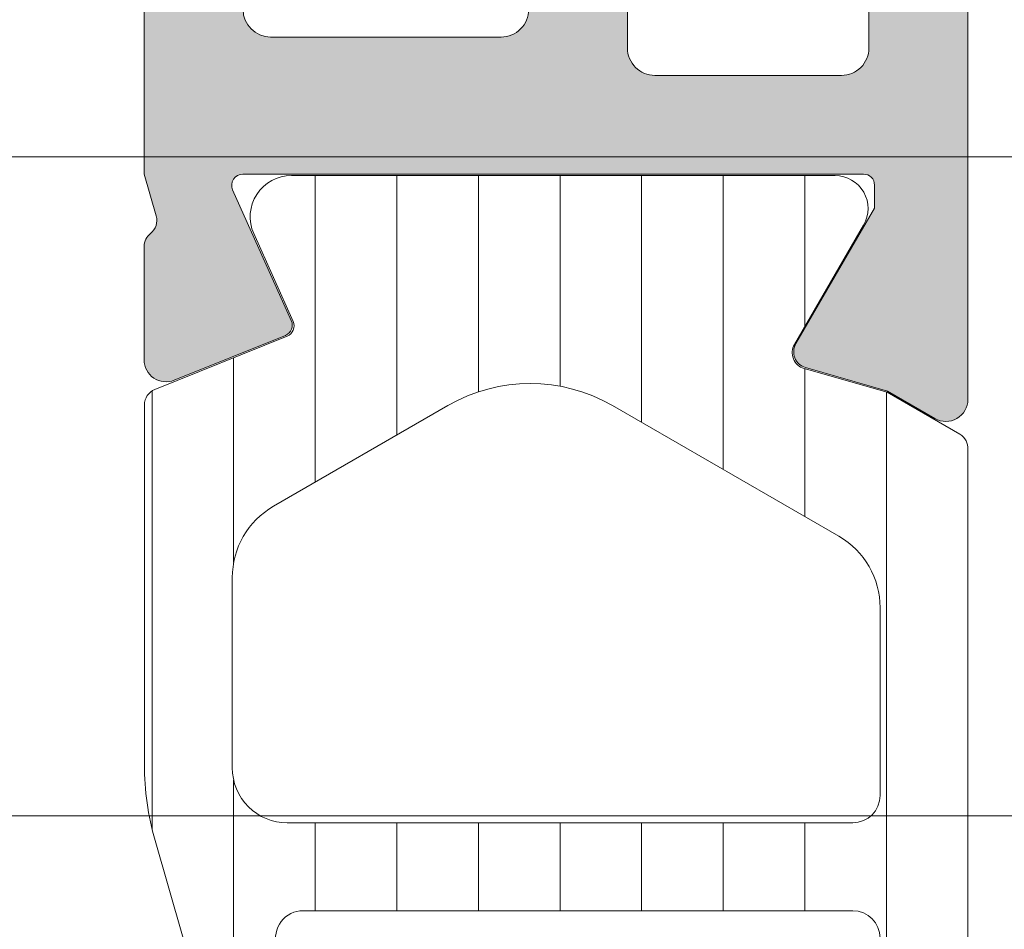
# Model space of a CAD drawing. Header units: millimetres. Extents: x 213386 to 506888, y 183055 to 450952.
# Tile 175 of 256: x 387022 to 387040, y 284343 to 284360. Entities that reach past the tile are written whole.
import ezdxf

# ---------------------------------------------------------------- set-up
doc = ezdxf.new("R2010")
doc.units = ezdxf.units.MM
doc.layers.add('FASÁDA DETAILNÍ', color=255, linetype='Continuous', lineweight=0)

msp = doc.modelspace()

# ---------------------------------------------------------------- hatches: boundary and pattern name
at = {"layer": 'FASÁDA DETAILNÍ'}
h = msp.add_hatch(color=256, dxfattribs=at)
edge = h.paths.add_edge_path(flags=16)
edge.add_ellipse((387033.9328821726, 284386.6363322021), major_axis=(-0.4999740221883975, 0), ratio=1, start_angle=-90.0029770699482, end_angle=0.0029770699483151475, ccw=False)
edge.add_line((387033.9329081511, 284387.1363062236), (387051.9329081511, 284387.1363062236))
edge.add_ellipse((387051.9329341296, 284386.6363322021), major_axis=(-0.4999740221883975, 0), ratio=1, start_angle=179.9970229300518, end_angle=270.00297706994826, ccw=False)
edge.add_line((387052.4329081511, 284386.6363062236), (387052.4329081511, 284374.1363062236))
edge.add_ellipse((387051.9328863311, 284374.1363280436), major_axis=(-0.5000218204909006, 0), ratio=1, start_angle=90.00250028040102, end_angle=179.9974997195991, ccw=False)
edge.add_line((387051.9329081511, 284373.6363062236), (387039.3298571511, 284373.6363062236))
edge.add_ellipse((387039.3298560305, 284372.1363073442), major_axis=(-1.499998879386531, 0), ratio=1, start_angle=-90.00004280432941, end_angle=4.280432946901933e-05)
edge.add_line((387037.8298571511, 284372.1363062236), (387037.8298571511, 284359.1363182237))
edge.add_ellipse((387037.3298575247, 284359.1363178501), major_axis=(-0.4999996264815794, 0), ratio=1, start_angle=89.99995719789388, end_angle=180.0000428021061, ccw=False)
edge.add_line((387037.3298571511, 284358.6363182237), (387033.9329081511, 284358.6363182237))
edge.add_ellipse((387033.9329077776, 284359.1363178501), major_axis=(-0.4999996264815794, 0), ratio=1, start_angle=-4.280210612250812e-05, end_angle=90.00004280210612, ccw=False)
edge.add_line((387033.4329081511, 284359.1363182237), (387033.4329081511, 284386.6363062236))
edge = h.paths.add_edge_path()
edge.add_line((387004.6329131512, 284387.8363182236), (387004.6329131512, 284384.8363182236))
edge.add_line((387004.6329131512, 284384.8363182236), (387006.6329131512, 284384.8363182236))
edge.add_arc((387006.6329391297, 284385.3362922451), 0.4999740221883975, 269.9970229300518, 360.0029770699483)
edge.add_line((387007.1329131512, 284385.3363182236), (387007.1329131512, 284385.8363182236))
edge.add_line((387007.1329131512, 284385.8363182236), (387006.1329131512, 284385.8363182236))
edge.add_line((387006.1329131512, 284385.8363182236), (387006.1329131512, 284386.8363182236))
edge.add_arc((387007.1329772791, 284386.8362540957), 1.000064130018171, 90.00367402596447, 179.9963259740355, ccw=False)
edge.add_line((387007.1329131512, 284387.8363182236), (387011.1329131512, 284387.8363182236))
edge.add_arc((387011.1328831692, 284386.8362882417), 1.000029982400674, 0.0017177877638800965, 89.99828221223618, ccw=False)
edge.add_line((387012.1329131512, 284386.8363182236), (387012.1329131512, 284385.8363182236))
edge.add_line((387012.1329131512, 284385.8363182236), (387011.1329131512, 284385.8363182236))
edge.add_line((387011.1329131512, 284385.8363182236), (387011.1329131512, 284385.3363182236))
edge.add_arc((387011.6329187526, 284385.3363238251), 0.5000056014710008, 180.0006418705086, 269.9993581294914)
edge.add_line((387011.6329131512, 284384.8363182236), (387014.4329161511, 284384.8363182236))
edge.add_arc((387014.4329161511, 284385.3363182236), 0.5, 270, 450)
edge.add_line((387014.4329161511, 284385.8363182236), (387014.1329131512, 284385.8363182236))
edge.add_arc((387014.1329238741, 284386.3363289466), 0.5000107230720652, 180.0012287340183, 269.99877126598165, ccw=False)
edge.add_line((387013.6329131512, 284386.3363182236), (387013.6329131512, 284386.8363182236))
edge.add_arc((387014.1329810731, 284386.8362503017), 0.5000679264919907, 90.00778221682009, 179.9922177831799, ccw=False)
edge.add_line((387014.1329131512, 284387.3363182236), (387025.4329081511, 284387.3363182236))
edge.add_arc((387025.4328863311, 284386.8362964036), 0.5000218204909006, 0.002500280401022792, 89.99749971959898, ccw=False)
edge.add_line((387025.9329081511, 284386.8363182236), (387025.9329081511, 284386.3363182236))
edge.add_arc((387025.4329708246, 284386.3362555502), 0.499937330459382, -90.00718275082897, 0.007182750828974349, ccw=False)
edge.add_line((387025.4329081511, 284385.8363182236), (387025.1329051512, 284385.8363182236))
edge.add_arc((387025.1329679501, 284385.3362554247), 0.5000628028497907, 90.00719532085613, 179.9928046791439)
edge.add_line((387024.6329051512, 284385.3363182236), (387024.6329051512, 284380.8363182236))
edge.add_arc((387025.1329107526, 284380.8363238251), 0.5000056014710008, 180.0006418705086, 269.9993581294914)
edge.add_line((387025.1329051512, 284380.3363182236), (387025.9329081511, 284380.3363182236))
edge.add_arc((387025.9329341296, 284380.8362922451), 0.4999740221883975, 269.9970229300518, 360.0029770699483)
edge.add_line((387026.4329081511, 284380.8363182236), (387026.4329081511, 284382.8363182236))
edge.add_arc((387026.932976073, 284382.8362503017), 0.5000679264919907, 90.00778221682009, 179.9922177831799, ccw=False)
edge.add_line((387026.9329081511, 284383.3363182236), (387027.4329081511, 284383.3363182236))
edge.add_arc((387027.4329708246, 284383.8362555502), 0.499937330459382, 269.992817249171, 360.0071827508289)
edge.add_line((387027.9329081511, 284383.8363182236), (387027.9329081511, 284386.8363182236))
edge.add_arc((387028.4329632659, 284386.8362631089), 0.5000551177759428, 90.00631498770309, 179.9936850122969, ccw=False)
edge.add_line((387028.4329081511, 284387.3363182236), (387030.1329051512, 284387.3363182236))
edge.add_arc((387030.1329369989, 284385.8363500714), 1.499968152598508, -0.0012165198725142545, 90.00121651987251, ccw=False)
edge.add_line((387031.6329051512, 284385.8363182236), (387031.6329051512, 284359.8363182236))
edge.add_arc((387031.132926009, 284359.8362973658), 0.4999791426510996, -90.0023902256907, 0.0023902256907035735, ccw=False)
edge.add_line((387031.1329051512, 284359.3363182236), (387026.9329081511, 284359.3363182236))
edge.add_arc((387026.9329137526, 284359.8363238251), 0.5000056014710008, 180.0006418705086, 269.9993581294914, ccw=False)
edge.add_line((387026.4329081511, 284359.8363182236), (387026.4329081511, 284361.8363182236))
edge.add_arc((387025.9328863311, 284361.8362964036), 0.5000218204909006, 0.002500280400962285, 89.99749971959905)
edge.add_line((387025.9329081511, 284362.3363182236), (387025.1329051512, 284362.3363182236))
edge.add_arc((387025.1329577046, 284361.8362656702), 0.5000525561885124, 90.00602154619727, 179.9939784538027)
edge.add_line((387024.6329051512, 284361.8363182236), (387024.6329051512, 284356.8363172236))
edge.add_line((387024.6329051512, 284356.8363172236), (387024.8502261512, 284356.0784282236))
edge.add_arc((387024.5618477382, 284355.9957369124), 0.2999999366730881, -52.09518533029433, 16.00002422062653, ccw=False)
edge.add_arc((387024.9304582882, 284355.5223170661), 0.3000001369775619, 127.9047181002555, 179.9999699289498)
edge.add_line((387024.6304581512, 284355.5223172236), (387024.6304601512, 284353.4581702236))
edge.add_arc((387025.0304595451, 284353.4581697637), 0.3999993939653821, 179.9999341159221, 291.9737695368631)
edge.add_line((387025.1801321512, 284353.0872282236), (387027.2033611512, 284353.9035892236))
edge.add_arc((387027.1285245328, 284354.0890594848), 0.1999993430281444, 291.9739078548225, 384.1410923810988)
edge.add_line((387027.3110321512, 284354.1708562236), (387026.2427121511, 284356.5545412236))
edge.add_arc((387026.4252202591, 284356.6363379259), 0.1999997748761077, 89.18009939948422, 204.1410254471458, ccw=False)
edge.add_line((387026.4280821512, 284356.8363172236), (387037.7321621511, 284356.8363182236))
edge.add_arc((387037.7405938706, 284356.6449037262), 0.1916001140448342, -1.0444500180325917, 92.52222189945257, ccw=False)
edge.add_line((387037.9321621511, 284356.6414112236), (387037.9321621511, 284356.2208272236))
edge.add_line((387037.9321621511, 284356.2208272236), (387036.5004271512, 284353.7552152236))
edge.add_arc((387036.7597641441, 284353.6044035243), 0.2999997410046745, 149.8208038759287, 254.0000282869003)
edge.add_line((387036.6770731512, 284353.3160252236), (387038.1692341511, 284352.8881542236))
edge.add_line((387038.1692341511, 284352.8881542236), (387039.0325091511, 284352.3897422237))
edge.add_arc((387039.2325091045, 284352.7361524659), 0.400000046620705, 240.0000115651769, 359.9999652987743)
edge.add_line((387039.6325091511, 284352.7361522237), (387039.6321621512, 284356.8440832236))
edge.add_line((387039.6321621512, 284356.8440832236), (387039.6298571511, 284371.3361402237))
edge.add_arc((387040.1298569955, 284371.3363183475), 0.4999998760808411, 89.99998216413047, 180.0204114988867, ccw=False)
edge.add_line((387040.1298571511, 284371.8363182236), (387045.5328991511, 284371.8363182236))
edge.add_arc((387045.5328995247, 284371.3363185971), 0.4999996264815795, -4.280210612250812e-05, 90.00004280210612, ccw=False)
edge.add_line((387046.0328991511, 284371.3363182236), (387046.0328991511, 284368.8363182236))
edge.add_arc((387046.5328987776, 284368.8363178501), 0.4999996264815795, 179.9999571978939, 270.0000428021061)
edge.add_line((387046.5328991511, 284368.3363182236), (387047.8329021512, 284368.3363182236))
edge.add_arc((387047.8329230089, 284368.8362973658), 0.4999791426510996, 269.9976097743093, 360.0023902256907)
edge.add_line((387048.3329021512, 284368.8363182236), (387048.3329021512, 284369.3363182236))
edge.add_line((387048.3329021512, 284369.3363182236), (387047.3329021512, 284369.3363182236))
edge.add_line((387047.3329021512, 284369.3363182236), (387047.3329021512, 284370.8363182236))
edge.add_arc((387048.3329338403, 284370.8362865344), 1.00003168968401, 90.00181559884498, 179.998184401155, ccw=False)
edge.add_line((387048.3329021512, 284371.8363182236), (387052.3329021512, 284371.8363182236))
edge.add_arc((387052.3328329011, 284370.8362489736), 1.000069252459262, 0.003967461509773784, 89.99603253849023, ccw=False)
edge.add_line((387053.3329021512, 284370.8363182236), (387053.3329021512, 284369.3363182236))
edge.add_line((387053.3329021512, 284369.3363182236), (387052.3329021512, 284369.3363182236))
edge.add_line((387052.3329021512, 284369.3363182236), (387052.3329021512, 284368.8363182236))
edge.add_arc((387052.8328761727, 284368.8362922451), 0.4999740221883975, 179.9970229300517, 270.0029770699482)
edge.add_line((387052.8329021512, 284368.3363182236), (387054.1329051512, 284368.3363182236))
edge.add_arc((387054.1328995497, 284368.8363238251), 0.5000056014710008, 270.0006418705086, 359.9993581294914)
edge.add_line((387054.6329051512, 284368.8363182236), (387054.6329051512, 284387.8363182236))
edge.add_arc((387053.1329344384, 284387.8363475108), 1.49997071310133, 359.9988812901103, 450.0011187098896)
edge.add_line((387053.1329051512, 284389.3363182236), (387006.1329131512, 284389.3363182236))
edge.add_arc((387006.1329734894, 284387.8362578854), 1.500060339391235, 90.00230465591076, 179.9976953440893)
h = msp.add_hatch(dxfattribs=at)
h.set_pattern_fill('ANSI37', color=256, scale=0.48, angle=90, style=0)
h.set_pattern_definition([(135, (387009.6329331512, 284329.3363462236), (-1.077630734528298, -1.077630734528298), []), (225, (387009.6329331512, 284329.3363462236), (1.077630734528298, -1.077630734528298), [])])
edge = h.paths.add_edge_path(flags=16)
edge.add_line((387008.9686391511, 284325.9350692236), (387007.5757851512, 284326.0348132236))
edge.add_arc((387007.5329276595, 284325.4363463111), 0.5999995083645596, 85.90391948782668, 180.0000083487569)
edge.add_arc((387007.5329276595, 284325.4363461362), 0.5999995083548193, 179.9999916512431, 274.0960805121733)
edge.add_line((387007.5757851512, 284324.8378792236), (387008.9686391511, 284324.9376232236))
edge.add_arc((387008.9329246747, 284325.4363462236), 0.5000001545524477, 274.0960643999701, 445.9039356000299)
edge = h.paths.add_edge_path(flags=16)
edge.add_arc((387012.1329327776, 284323.8363495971), 0.4999996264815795, 89.9999571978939, 180.0000428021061)
edge.add_line((387011.6329331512, 284323.8363492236), (387011.6329331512, 284320.2426642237))
edge.add_arc((387012.132933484, 284320.2426642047), 0.5000003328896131, 179.9999978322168, 293.2180266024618)
edge.add_line((387012.3300491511, 284319.7831582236), (387018.6611511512, 284322.4990362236))
edge.add_arc((387018.4640352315, 284322.9585415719), 0.4999998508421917, 293.2180817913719, 362.5001106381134)
edge.add_line((387018.9635591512, 284322.9803522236), (387018.9252331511, 284323.8581592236))
edge.add_arc((387018.4257095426, 284323.8363497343), 0.4999994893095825, 2.499979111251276, 90.0000448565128)
edge.add_line((387018.4257091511, 284324.3363492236), (387012.1329331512, 284324.3363492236))
edge = h.paths.add_edge_path(flags=16)
edge.add_line((387017.5410951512, 284349.3902682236), (387008.6442421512, 284353.5389382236))
edge.add_arc((387008.4329330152, 284353.0857844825), 0.4999998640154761, 64.99999208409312, 180.0000296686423)
edge.add_line((387007.9329331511, 284353.0857842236), (387007.9329331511, 284343.7363492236))
edge.add_arc((387008.4329327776, 284343.7363488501), 0.4999996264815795, 179.9999571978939, 270.0000428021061)
edge.add_line((387008.4329331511, 284343.2363492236), (387017.5568561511, 284343.2363492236))
edge.add_arc((387017.5568559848, 284343.7363492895), 0.5000000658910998, 270.000019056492, 362.5000272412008)
edge.add_line((387018.0563801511, 284343.7581592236), (387017.8293101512, 284348.9589232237))
edge.add_arc((387017.3297847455, 284348.9371134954), 0.5000012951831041, 2.499997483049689, 64.99990802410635)
edge = h.paths.add_edge_path(flags=16)
edge.add_arc((387008.4329327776, 284340.5363495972), 0.4999996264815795, 89.9999571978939, 180.0000428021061)
edge.add_line((387007.9329331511, 284340.5363492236), (387007.9329331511, 284333.3363492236))
edge.add_arc((387008.4329327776, 284333.3363488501), 0.4999996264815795, 179.9999571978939, 270.0000428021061)
edge.add_line((387008.4329331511, 284332.8363492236), (387009.6329331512, 284332.8363492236))
edge.add_arc((387009.6329346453, 284330.8363507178), 1.99999850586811, -4.28037736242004e-05, 90.00004280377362, ccw=False)
edge.add_line((387011.6329331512, 284330.8363492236), (387011.6329331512, 284327.0363492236))
edge.add_arc((387012.1329327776, 284327.0363488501), 0.4999996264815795, 179.9999571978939, 270.0000428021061)
edge.add_line((387012.1329331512, 284326.5363492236), (387018.2859941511, 284326.5363492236))
edge.add_arc((387018.2859939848, 284327.0363492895), 0.5000000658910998, 270.000019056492, 362.5000272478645)
edge.add_line((387018.7855181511, 284327.0581592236), (387018.5453831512, 284332.5581592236))
edge.add_arc((387018.0458595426, 284332.5363497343), 0.4999994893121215, 2.499979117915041, 90.00004485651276)
edge.add_line((387018.0458591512, 284333.0363492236), (387012.7329331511, 284333.0363492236))
edge.add_arc((387012.7329331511, 284334.1363492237), 1.100000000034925, 90, 270, ccw=False)
edge.add_line((387012.7329331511, 284335.2363492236), (387017.9061441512, 284335.2363492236))
edge.add_arc((387017.9061439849, 284335.7363492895), 0.5000000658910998, 270.000019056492, 362.5000272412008)
edge.add_line((387018.4056681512, 284335.7581592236), (387018.1960951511, 284340.5581592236))
edge.add_arc((387017.6965715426, 284340.5363497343), 0.4999994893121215, 2.499979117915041, 90.00004485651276)
edge.add_line((387017.6965711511, 284341.0363492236), (387008.4329331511, 284341.0363492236))
edge = h.paths.add_edge_path()
edge.add_line((387009.8193901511, 284355.7494022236), (387018.6072561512, 284351.6515532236))
edge.add_ellipse((387017.3393986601, 284348.9326278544), major_axis=(-3.000002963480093, 0), ratio=1, start_angle=182.5000588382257, end_angle=244.99996937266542, ccw=False)
edge.add_line((387020.3365461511, 284349.0634892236), (387020.3648801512, 284348.4145392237))
edge.add_ellipse((387020.8644037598, 284348.4363487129), major_axis=(-0.4999994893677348, 0), ratio=1, start_angle=2.499979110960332, end_angle=90.00004484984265)
edge.add_line((387020.8644041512, 284347.9363492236), (387021.8329331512, 284347.9363492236))
edge.add_ellipse((387021.8329332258, 284347.8363492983), major_axis=(-0.09999992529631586, 0), ratio=1, start_angle=179.9999572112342, end_angle=270.0000427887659, ccw=False)
edge.add_line((387021.9329331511, 284347.8363492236), (387021.9329331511, 284347.2363492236))
edge.add_ellipse((387021.8329332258, 284347.236349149), major_axis=(-0.09999992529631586, 0), ratio=1, start_angle=89.99995721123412, end_angle=180.0000427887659, ccw=False)
edge.add_line((387021.8329331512, 284347.1363492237), (387020.9298951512, 284347.1363492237))
edge.add_ellipse((387020.9298953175, 284346.6363491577), major_axis=(-0.5000000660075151, 0), ratio=1, start_angle=-89.99998094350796, end_angle=2.500027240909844)
edge.add_line((387020.4303711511, 284346.6145392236), (387020.8242091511, 284337.7142452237))
edge.add_ellipse((387021.323720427, 284337.7363493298), major_axis=(-0.5000001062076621, 0), ratio=1, start_angle=2.533769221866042, end_angle=90.00008298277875)
edge.add_line((387021.3237211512, 284337.2363492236), (387021.9329331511, 284337.2363492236))
edge.add_ellipse((387021.9329332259, 284337.1363492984), major_axis=(-0.0999999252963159, 0), ratio=1, start_angle=179.9999572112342, end_angle=270.0000428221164, ccw=False)
edge.add_line((387022.0329331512, 284337.1363492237), (387022.0329331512, 284336.5363492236))
edge.add_ellipse((387021.9329332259, 284336.536349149), major_axis=(-0.09999992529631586, 0), ratio=1, start_angle=89.99995717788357, end_angle=180.0000427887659, ccw=False)
edge.add_line((387021.9329331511, 284336.4363492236), (387021.4033711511, 284336.4363492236))
edge.add_ellipse((387021.4033708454, 284335.9363487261), major_axis=(-0.5000004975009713, 0), ratio=1, start_angle=-90.00003503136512, end_angle=2.533697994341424)
edge.add_line((387020.9038591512, 284335.9142452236), (387021.4145151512, 284324.3740202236))
edge.add_ellipse((387021.9140397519, 284324.395829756), major_axis=(-0.5000004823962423, 0), ratio=1, start_angle=2.499979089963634, end_angle=93.21705730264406)
edge.add_line((387021.9420991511, 284323.8966172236), (387027.0758421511, 284324.1851802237))
edge.add_ellipse((387026.9602867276, 284324.5955982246), major_axis=(-0.4263754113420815, 0), ratio=1, start_angle=105.7248544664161, end_angle=249.2410276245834)
edge.add_line((387027.1114101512, 284324.9942932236), (387026.8788071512, 284324.9930532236))
edge.add_line((387026.8788071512, 284324.9930532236), (387024.9962281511, 284324.6949152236))
edge.add_line((387024.9962281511, 284324.6949152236), (387022.1469431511, 284325.0953412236))
edge.add_ellipse((387022.1886937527, 284325.3924218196), major_axis=(-0.2999999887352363, 0), ratio=1, start_angle=-34.59774638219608, end_angle=82.00025595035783, ccw=False)
edge.add_ellipse((387024.4112648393, 284323.8593084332), major_axis=(-3.000047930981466, 0), ratio=1, start_angle=251.9915754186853, end_angle=325.40235871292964, ccw=False)
edge.add_line((387025.3387501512, 284326.7123872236), (387027.5936411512, 284326.0788112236))
edge.add_ellipse((387027.4327116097, 284325.3035987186), major_axis=(-0.791740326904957, 0), ratio=1, start_angle=186.7983462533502, end_angle=258.2723102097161, ccw=False)
edge.add_line((387028.2188851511, 284325.3973212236), (387028.2201061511, 284324.3391112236))
edge.add_ellipse((387027.0410199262, 284324.4682354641), major_axis=(-1.186135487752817, 0), ratio=1, start_angle=108.6555764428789, end_angle=173.7503218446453, ccw=False)
edge.add_line((387027.4204391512, 284323.3444212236), (387024.1790991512, 284322.2500882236))
edge.add_line((387024.1790991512, 284322.2500882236), (387016.1293041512, 284319.3603102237))
edge.add_line((387016.1293041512, 284319.3603102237), (387006.2314271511, 284315.0275012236))
edge.add_ellipse((387006.0331570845, 284315.4865102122), major_axis=(-0.5000002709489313, 0), ratio=1, start_angle=0.06657637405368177, end_angle=113.362049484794, ccw=False)
edge.add_line((387005.5331571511, 284315.4859292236), (387005.5325221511, 284316.0326302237))
edge.add_ellipse((387006.0325222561, 284316.0332104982), major_axis=(-0.5000004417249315, 0), ratio=1, start_angle=-66.0791754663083, end_angle=0.06649451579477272, ccw=False)
edge.add_line((387005.8297851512, 284316.4902642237), (387009.0337881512, 284317.8920202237))
edge.add_ellipse((387008.6329338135, 284318.8081613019), major_axis=(-0.9999993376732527, 0), ratio=1, start_angle=113.6316147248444, end_angle=180.000052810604)
edge.add_line((387009.6329331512, 284318.8081622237), (387009.6329331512, 284324.0361042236))
edge.add_line((387009.6329331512, 284324.0361042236), (387007.8334541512, 284324.0361132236))
edge.add_line((387007.8334541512, 284324.0361132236), (387007.6955121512, 284323.5213122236))
edge.add_ellipse((387007.41835813, 284323.6360774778), major_axis=(-0.2999756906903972, 0), ratio=1, start_angle=67.49643330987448, end_angle=157.5062997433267, ccw=False)
edge.add_line((387007.3035451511, 284323.3589432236), (387006.0334181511, 284324.2081102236))
edge.add_ellipse((387006.5331389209, 284325.073974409), major_axis=(-0.9997207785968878, 0), ratio=1, start_angle=-0.007611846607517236, end_angle=60.009239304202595, ccw=False)
edge.add_line((387005.5334181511, 284325.0741072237), (387005.5334491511, 284325.7984682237))
edge.add_ellipse((387006.5331869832, 284325.7982601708), major_axis=(-0.9997378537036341, 0), ratio=1, start_angle=299.99132494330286, end_angle=359.9880763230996, ccw=False)
edge.add_line((387006.0334491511, 284326.6641342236), (387007.3035451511, 284327.5133012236))
edge.add_ellipse((387007.4183570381, 284327.2361537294), major_axis=(-0.2999875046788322, 0), ratio=1, start_angle=202.4986038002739, end_angle=292.50240615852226, ccw=False)
edge.add_line((387007.6955121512, 284327.3509472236), (387007.8334841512, 284326.8361312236))
edge.add_line((387007.8334841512, 284326.8361312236), (387009.6329331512, 284326.8361232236))
edge.add_line((387009.6329331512, 284326.8361232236), (387009.6329331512, 284330.0363502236))
edge.add_ellipse((387009.3329333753, 284330.0363504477), major_axis=(-0.29999977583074, 0), ratio=1, start_angle=179.9999572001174, end_angle=270.0000428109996)
edge.add_line((387009.3329331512, 284330.3363502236), (387006.0329371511, 284330.3363502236))
edge.add_ellipse((387006.0329367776, 284330.8363498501), major_axis=(-0.4999996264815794, 0), ratio=1, start_angle=-4.280210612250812e-05, end_angle=90.00004280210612, ccw=False)
edge.add_line((387005.5329371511, 284330.8363502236), (387005.5329371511, 284357.7339722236))
edge.add_line((387005.5329371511, 284357.7339722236), (387007.0833291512, 284358.6290902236))
edge.add_ellipse((387007.3333292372, 284358.1960776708), major_axis=(-0.4999999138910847, 0), ratio=1, start_angle=180.0000633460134, end_angle=300.0000170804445, ccw=False)
edge.add_line((387007.8333291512, 284358.1960782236), (387009.5307001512, 284358.1960782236))
edge.add_line((387009.5307001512, 284358.1960782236), (387009.5307001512, 284356.2025562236))
edge.add_ellipse((387010.0307004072, 284356.2025558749), major_axis=(-0.5000002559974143, 0), ratio=1, start_angle=-3.995391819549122e-05, end_angle=64.999871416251)
h = msp.add_hatch(dxfattribs=at)
h.set_pattern_fill('ANSI37', color=256, scale=0.48, angle=90, style=0)
h.set_pattern_definition([(135, (387009.6329333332, 284329.3363462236), (-1.077630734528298, -1.077630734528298), []), (225, (387009.6329333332, 284329.3363462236), (1.077630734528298, -1.077630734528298), [])])
edge = h.paths.add_edge_path(flags=16)
edge.add_line((387008.9686393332, 284325.9350692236), (387007.5757853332, 284326.0348132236))
edge.add_arc((387007.5329278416, 284325.4363463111), 0.5999995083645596, 85.90391948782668, 180.0000083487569)
edge.add_arc((387007.5329278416, 284325.4363461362), 0.5999995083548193, 179.9999916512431, 274.0960805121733)
edge.add_line((387007.5757853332, 284324.8378792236), (387008.9686393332, 284324.9376232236))
edge.add_arc((387008.9329248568, 284325.4363462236), 0.5000001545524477, 274.0960643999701, 445.9039356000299)
edge = h.paths.add_edge_path(flags=16)
edge.add_arc((387012.1329329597, 284323.8363495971), 0.4999996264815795, 89.9999571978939, 180.0000428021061)
edge.add_line((387011.6329333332, 284323.8363492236), (387011.6329333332, 284320.2426642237))
edge.add_arc((387012.1329336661, 284320.2426642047), 0.5000003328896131, 179.9999978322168, 293.2180266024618)
edge.add_line((387012.3300493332, 284319.7831582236), (387018.6611513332, 284322.4990362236))
edge.add_arc((387018.4640354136, 284322.9585415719), 0.4999998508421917, 293.2180817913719, 362.5001106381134)
edge.add_line((387018.9635593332, 284322.9803522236), (387018.9252333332, 284323.8581592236))
edge.add_arc((387018.4257097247, 284323.8363497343), 0.4999994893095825, 2.499979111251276, 90.0000448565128)
edge.add_line((387018.4257093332, 284324.3363492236), (387012.1329333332, 284324.3363492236))
edge = h.paths.add_edge_path(flags=16)
edge.add_line((387017.5410953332, 284349.3902682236), (387008.6442423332, 284353.5389382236))
edge.add_arc((387008.4329331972, 284353.0857844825), 0.4999998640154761, 64.99999208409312, 180.0000296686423)
edge.add_line((387007.9329333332, 284353.0857842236), (387007.9329333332, 284343.7363492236))
edge.add_arc((387008.4329329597, 284343.7363488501), 0.4999996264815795, 179.9999571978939, 270.0000428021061)
edge.add_line((387008.4329333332, 284343.2363492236), (387017.5568563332, 284343.2363492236))
edge.add_arc((387017.5568561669, 284343.7363492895), 0.5000000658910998, 270.000019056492, 362.5000272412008)
edge.add_line((387018.0563803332, 284343.7581592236), (387017.8293103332, 284348.9589232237))
edge.add_arc((387017.3297849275, 284348.9371134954), 0.5000012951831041, 2.499997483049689, 64.99990802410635)
edge = h.paths.add_edge_path(flags=16)
edge.add_arc((387008.4329329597, 284340.5363495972), 0.4999996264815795, 89.9999571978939, 180.0000428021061)
edge.add_line((387007.9329333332, 284340.5363492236), (387007.9329333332, 284333.3363492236))
edge.add_arc((387008.4329329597, 284333.3363488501), 0.4999996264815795, 179.9999571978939, 270.0000428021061)
edge.add_line((387008.4329333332, 284332.8363492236), (387009.6329333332, 284332.8363492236))
edge.add_arc((387009.6329348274, 284330.8363507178), 1.99999850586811, -4.28037736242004e-05, 90.00004280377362, ccw=False)
edge.add_line((387011.6329333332, 284330.8363492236), (387011.6329333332, 284327.0363492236))
edge.add_arc((387012.1329329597, 284327.0363488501), 0.4999996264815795, 179.9999571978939, 270.0000428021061)
edge.add_line((387012.1329333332, 284326.5363492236), (387018.2859943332, 284326.5363492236))
edge.add_arc((387018.2859941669, 284327.0363492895), 0.5000000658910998, 270.000019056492, 362.5000272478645)
edge.add_line((387018.7855183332, 284327.0581592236), (387018.5453833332, 284332.5581592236))
edge.add_arc((387018.0458597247, 284332.5363497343), 0.4999994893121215, 2.499979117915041, 90.00004485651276)
edge.add_line((387018.0458593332, 284333.0363492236), (387012.7329333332, 284333.0363492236))
edge.add_arc((387012.7329333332, 284334.1363492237), 1.100000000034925, 90, 270, ccw=False)
edge.add_line((387012.7329333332, 284335.2363492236), (387017.9061443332, 284335.2363492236))
edge.add_arc((387017.9061441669, 284335.7363492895), 0.5000000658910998, 270.000019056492, 362.5000272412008)
edge.add_line((387018.4056683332, 284335.7581592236), (387018.1960953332, 284340.5581592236))
edge.add_arc((387017.6965717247, 284340.5363497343), 0.4999994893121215, 2.499979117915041, 90.00004485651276)
edge.add_line((387017.6965713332, 284341.0363492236), (387008.4329333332, 284341.0363492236))
edge = h.paths.add_edge_path()
edge.add_line((387009.8193903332, 284355.7494022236), (387018.6072563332, 284351.6515532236))
edge.add_ellipse((387017.3393988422, 284348.9326278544), major_axis=(-3.000002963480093, 0), ratio=1, start_angle=182.5000588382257, end_angle=244.99996937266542, ccw=False)
edge.add_line((387020.3365463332, 284349.0634892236), (387020.3648803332, 284348.4145392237))
edge.add_ellipse((387020.8644039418, 284348.4363487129), major_axis=(-0.4999994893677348, 0), ratio=1, start_angle=2.499979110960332, end_angle=90.00004484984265)
edge.add_line((387020.8644043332, 284347.9363492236), (387021.8329333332, 284347.9363492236))
edge.add_ellipse((387021.8329334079, 284347.8363492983), major_axis=(-0.09999992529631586, 0), ratio=1, start_angle=179.9999572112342, end_angle=270.0000427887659, ccw=False)
edge.add_line((387021.9329333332, 284347.8363492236), (387021.9329333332, 284347.2363492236))
edge.add_ellipse((387021.8329334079, 284347.236349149), major_axis=(-0.09999992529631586, 0), ratio=1, start_angle=89.99995721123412, end_angle=180.0000427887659, ccw=False)
edge.add_line((387021.8329333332, 284347.1363492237), (387020.9298953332, 284347.1363492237))
edge.add_ellipse((387020.9298954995, 284346.6363491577), major_axis=(-0.5000000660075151, 0), ratio=1, start_angle=-89.99998094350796, end_angle=2.500027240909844)
edge.add_line((387020.4303713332, 284346.6145392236), (387020.8242093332, 284337.7142452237))
edge.add_ellipse((387021.3237206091, 284337.7363493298), major_axis=(-0.5000001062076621, 0), ratio=1, start_angle=2.533769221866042, end_angle=90.00008298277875)
edge.add_line((387021.3237213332, 284337.2363492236), (387021.9329333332, 284337.2363492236))
edge.add_ellipse((387021.932933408, 284337.1363492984), major_axis=(-0.0999999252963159, 0), ratio=1, start_angle=179.9999572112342, end_angle=270.0000428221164, ccw=False)
edge.add_line((387022.0329333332, 284337.1363492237), (387022.0329333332, 284336.5363492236))
edge.add_ellipse((387021.932933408, 284336.536349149), major_axis=(-0.09999992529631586, 0), ratio=1, start_angle=89.99995717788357, end_angle=180.0000427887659, ccw=False)
edge.add_line((387021.9329333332, 284336.4363492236), (387021.4033713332, 284336.4363492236))
edge.add_ellipse((387021.4033710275, 284335.9363487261), major_axis=(-0.5000004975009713, 0), ratio=1, start_angle=-90.00003503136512, end_angle=2.533697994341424)
edge.add_line((387020.9038593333, 284335.9142452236), (387021.4145153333, 284324.3740202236))
edge.add_ellipse((387021.9140399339, 284324.395829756), major_axis=(-0.5000004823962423, 0), ratio=1, start_angle=2.499979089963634, end_angle=93.21705730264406)
edge.add_line((387021.9420993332, 284323.8966172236), (387027.0758423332, 284324.1851802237))
edge.add_ellipse((387026.9602869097, 284324.5955982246), major_axis=(-0.4263754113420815, 0), ratio=1, start_angle=105.7248544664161, end_angle=249.2410276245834)
edge.add_line((387027.1114103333, 284324.9942932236), (387026.8788073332, 284324.9930532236))
edge.add_line((387026.8788073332, 284324.9930532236), (387024.9962283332, 284324.6949152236))
edge.add_line((387024.9962283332, 284324.6949152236), (387022.1469433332, 284325.0953412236))
edge.add_ellipse((387022.1886939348, 284325.3924218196), major_axis=(-0.2999999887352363, 0), ratio=1, start_angle=-34.59774638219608, end_angle=82.00025595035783, ccw=False)
edge.add_ellipse((387024.4112650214, 284323.8593084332), major_axis=(-3.000047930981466, 0), ratio=1, start_angle=251.9915754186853, end_angle=325.40235871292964, ccw=False)
edge.add_line((387025.3387503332, 284326.7123872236), (387027.5936413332, 284326.0788112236))
edge.add_ellipse((387027.4327117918, 284325.3035987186), major_axis=(-0.791740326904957, 0), ratio=1, start_angle=186.7983462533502, end_angle=258.2723102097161, ccw=False)
edge.add_line((387028.2188853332, 284325.3973212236), (387028.2201063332, 284324.3391112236))
edge.add_ellipse((387027.0410201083, 284324.4682354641), major_axis=(-1.186135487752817, 0), ratio=1, start_angle=108.6555764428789, end_angle=173.7503218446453, ccw=False)
edge.add_line((387027.4204393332, 284323.3444212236), (387024.1790993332, 284322.2500882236))
edge.add_line((387024.1790993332, 284322.2500882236), (387016.1293043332, 284319.3603102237))
edge.add_line((387016.1293043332, 284319.3603102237), (387006.2314273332, 284315.0275012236))
edge.add_ellipse((387006.0331572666, 284315.4865102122), major_axis=(-0.5000002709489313, 0), ratio=1, start_angle=0.06657637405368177, end_angle=113.362049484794, ccw=False)
edge.add_line((387005.5331573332, 284315.4859292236), (387005.5325223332, 284316.0326302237))
edge.add_ellipse((387006.0325224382, 284316.0332104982), major_axis=(-0.5000004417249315, 0), ratio=1, start_angle=-66.0791754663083, end_angle=0.06649451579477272, ccw=False)
edge.add_line((387005.8297853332, 284316.4902642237), (387009.0337883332, 284317.8920202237))
edge.add_ellipse((387008.6329339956, 284318.8081613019), major_axis=(-0.9999993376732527, 0), ratio=1, start_angle=113.6316147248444, end_angle=180.000052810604)
edge.add_line((387009.6329333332, 284318.8081622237), (387009.6329333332, 284324.0361042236))
edge.add_line((387009.6329333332, 284324.0361042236), (387007.8334543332, 284324.0361132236))
edge.add_line((387007.8334543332, 284324.0361132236), (387007.6955123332, 284323.5213122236))
edge.add_ellipse((387007.4183583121, 284323.6360774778), major_axis=(-0.2999756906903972, 0), ratio=1, start_angle=67.49643330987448, end_angle=157.5062997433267, ccw=False)
edge.add_line((387007.3035453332, 284323.3589432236), (387006.0334183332, 284324.2081102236))
edge.add_ellipse((387006.533139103, 284325.073974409), major_axis=(-0.9997207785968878, 0), ratio=1, start_angle=-0.007611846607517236, end_angle=60.009239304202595, ccw=False)
edge.add_line((387005.5334183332, 284325.0741072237), (387005.5334493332, 284325.7984682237))
edge.add_ellipse((387006.5331871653, 284325.7982601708), major_axis=(-0.9997378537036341, 0), ratio=1, start_angle=299.99132494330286, end_angle=359.9880763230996, ccw=False)
edge.add_line((387006.0334493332, 284326.6641342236), (387007.3035453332, 284327.5133012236))
edge.add_ellipse((387007.4183572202, 284327.2361537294), major_axis=(-0.2999875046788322, 0), ratio=1, start_angle=202.4986038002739, end_angle=292.50240615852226, ccw=False)
edge.add_line((387007.6955123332, 284327.3509472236), (387007.8334843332, 284326.8361312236))
edge.add_line((387007.8334843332, 284326.8361312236), (387009.6329333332, 284326.8361232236))
edge.add_line((387009.6329333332, 284326.8361232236), (387009.6329333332, 284330.0363502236))
edge.add_ellipse((387009.3329335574, 284330.0363504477), major_axis=(-0.29999977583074, 0), ratio=1, start_angle=179.9999572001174, end_angle=270.0000428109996)
edge.add_line((387009.3329333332, 284330.3363502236), (387006.0329373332, 284330.3363502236))
edge.add_ellipse((387006.0329369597, 284330.8363498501), major_axis=(-0.4999996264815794, 0), ratio=1, start_angle=-4.280210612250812e-05, end_angle=90.00004280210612, ccw=False)
edge.add_line((387005.5329373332, 284330.8363502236), (387005.5329373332, 284357.7339722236))
edge.add_line((387005.5329373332, 284357.7339722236), (387007.0833293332, 284358.6290902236))
edge.add_ellipse((387007.3333294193, 284358.1960776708), major_axis=(-0.4999999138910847, 0), ratio=1, start_angle=180.0000633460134, end_angle=300.0000170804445, ccw=False)
edge.add_line((387007.8333293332, 284358.1960782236), (387009.5307003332, 284358.1960782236))
edge.add_line((387009.5307003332, 284358.1960782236), (387009.5307003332, 284356.2025562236))
edge.add_ellipse((387010.0307005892, 284356.2025558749), major_axis=(-0.5000002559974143, 0), ratio=1, start_angle=-3.995391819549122e-05, end_angle=64.999871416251)
h = msp.add_hatch(dxfattribs=at)
h.set_pattern_fill('ANSI31', color=256, scale=0.468, angle=45, style=0)
h.set_pattern_definition([(90, (387039.6329331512, 284311.3363462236), (-1.4859, 3.33066907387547e-16), [])])
edge = h.paths.add_edge_path(flags=16)
edge.add_line((387037.2848331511, 284329.4248242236), (387035.0621231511, 284328.1414622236))
edge.add_ellipse((387034.0622507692, 284329.873187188), major_axis=(-1.999654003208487, 0), ratio=1, start_angle=60.00004577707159, end_angle=120.0015014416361, ccw=False)
edge.add_line((387033.0624251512, 284328.1414352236), (387031.9329071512, 284328.7935632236))
edge.add_ellipse((387033.4329102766, 284331.3916434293), major_axis=(-3.000005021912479, 0), ratio=1, start_angle=16.00005471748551, end_angle=59.99998644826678, ccw=False)
edge.add_line((387030.5491211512, 284330.5647272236), (387029.4964731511, 284334.2357492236))
edge.add_ellipse((387029.977104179, 284334.3735680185), major_axis=(-0.5000002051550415, 0), ratio=1, start_angle=-90.00079895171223, end_angle=16.000007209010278, ccw=False)
edge.add_line((387029.9771111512, 284334.8735682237), (387037.5348641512, 284334.8734582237))
edge.add_ellipse((387037.5348543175, 284334.3734583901), major_axis=(-0.4999998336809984, 0), ratio=1, start_angle=179.999178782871, end_angle=269.99887314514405, ccw=False)
edge.add_line((387038.0348541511, 284334.3734512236), (387038.0347981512, 284330.7238022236))
edge.add_ellipse((387036.534798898, 284330.7238416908), major_axis=(-1.49999925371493, 0), ratio=1, start_angle=120.00152725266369, end_angle=179.9984924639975, ccw=False)
edge = h.paths.add_edge_path(flags=16)
edge.add_line((387037.5348821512, 284336.4734602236), (387029.2315521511, 284336.4735872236))
edge.add_ellipse((387029.2315604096, 284336.9735875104), major_axis=(-0.5000002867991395, 0), ratio=1, start_angle=15.999943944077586, end_angle=89.99905365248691, ccw=False)
edge.add_line((387028.7509291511, 284336.8357692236), (387027.0440021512, 284342.7885312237))
edge.add_ellipse((387027.5246328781, 284342.9263502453), major_axis=(-0.4999999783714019, 0), ratio=1, start_angle=-90.0009480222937, end_angle=16.000041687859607, ccw=False)
edge.add_line((387027.5246411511, 284343.4263502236), (387037.5349951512, 284343.4261802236))
edge.add_ellipse((387037.534982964, 284342.9261800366), major_axis=(-0.5000001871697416, 0), ratio=1, start_angle=179.9991046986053, end_angle=269.998603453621, ccw=False)
edge.add_line((387038.0349831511, 284342.9261722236), (387038.0348931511, 284336.9734522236))
edge.add_ellipse((387037.5348928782, 284336.9734604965), major_axis=(-0.5000002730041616, 0), ratio=1, start_angle=89.99877077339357, end_angle=179.9990520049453, ccw=False)
edge = h.paths.add_edge_path(flags=16)
edge.add_line((387026.9858461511, 284350.7904842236), (387030.1622361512, 284352.6243732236))
edge.add_ellipse((387031.6622360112, 284350.026293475), major_axis=(-3.000002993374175, 0), ratio=1, start_angle=239.9985082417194, end_angle=299.9999639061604, ccw=False)
edge.add_line((387033.1623051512, 284352.6243332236), (387037.2851881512, 284350.2438382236))
edge.add_ellipse((387036.5351524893, 284348.9448199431), major_axis=(-1.500000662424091, 0), ratio=1, start_angle=179.9984828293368, end_angle=239.9984416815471, ccw=False)
edge.add_line((387038.0351531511, 284348.9447802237), (387038.0350621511, 284345.5261662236))
edge.add_ellipse((387037.5350626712, 284345.5261797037), major_axis=(-0.4999994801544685, 0), ratio=1, start_angle=89.99856531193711, end_angle=179.9984553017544, ccw=False)
edge.add_line((387037.5350501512, 284345.0261802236), (387027.2357351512, 284345.0263612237))
edge.add_ellipse((387027.2357534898, 284346.0263615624), major_axis=(-1.000000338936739, 0), ratio=1, start_angle=-0.0015275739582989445, end_angle=89.99894927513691, ccw=False)
edge.add_line((387026.2357531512, 284346.0263882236), (387026.2358461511, 284349.4914862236))
edge.add_ellipse((387027.7358462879, 284349.4914460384), major_axis=(-1.50000013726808, 0), ratio=1, start_angle=300.0000030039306, end_angle=359.99846503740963, ccw=False)
edge = h.paths.add_edge_path()
edge.add_line((387024.6359781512, 284352.6382902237), (387024.6357561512, 284346.0852272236))
edge.add_arc((387029.6357538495, 284346.0850603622), 4.99999770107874, 179.9980879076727, 196.0000237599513)
edge.add_line((387024.8294481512, 284344.7068722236), (387029.0980591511, 284329.8204542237))
edge.add_arc((387028.6174287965, 284329.6826357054), 0.4999994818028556, -90.00007395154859, 15.999997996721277, ccw=False)
edge.add_line((387028.6174281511, 284329.1826362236), (387024.7340541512, 284329.1826362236))
edge.add_arc((387024.7340341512, 284328.1826362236), 1.0000000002, 89.99885408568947, 269.9988540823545)
edge.add_line((387024.7340141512, 284327.1826362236), (387029.4323501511, 284327.1824482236))
edge.add_line((387029.4323501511, 284327.1824482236), (387029.4323501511, 284327.0263962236))
edge.add_arc((387029.7323501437, 284327.0263956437), 0.2999999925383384, 179.999889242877, 248.0261541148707)
edge.add_line((387029.6200951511, 284326.7481892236), (387032.0319971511, 284325.7750022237))
edge.add_arc((387031.9571605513, 284325.589530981), 0.2000002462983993, -24.14098223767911, 68.02620227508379, ccw=False)
edge.add_line((387032.1396691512, 284325.5077342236), (387031.4231691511, 284323.9090492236))
edge.add_arc((387032.1075749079, 284323.6023109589), 0.7499997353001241, 155.8589415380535, 270.0000185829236)
edge.add_line((387032.1075751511, 284322.8523112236), (387037.2151241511, 284322.8523112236))
edge.add_arc((387037.2151240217, 284323.452311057), 0.5999998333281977, 270.000012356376, 390.1429248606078)
edge.add_line((387037.7339891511, 284323.7536062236), (387036.4727731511, 284325.9255632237))
edge.add_arc((387036.7322057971, 284326.076211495), 0.3000003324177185, 106.00006905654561, 210.1430306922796, ccw=False)
edge.add_line((387036.6495141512, 284326.3645902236), (387038.1639861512, 284326.7988572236))
edge.add_line((387038.1639861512, 284326.7988572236), (387039.4847581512, 284327.5614052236))
edge.add_arc((387039.3347574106, 284327.8212123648), 0.2999999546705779, 300.0001683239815, 362.4633047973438)
edge.add_line((387039.6344801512, 284327.8341062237), (387039.6344801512, 284351.8237602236))
edge.add_arc((387039.3351444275, 284351.8437148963), 0.3000001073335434, 356.1861237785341, 419.9998522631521)
edge.add_line((387039.4851451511, 284352.1035222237), (387038.1643391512, 284352.8660902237))
edge.add_line((387038.1643391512, 284352.8660902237), (387036.6498681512, 284353.3003572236))
edge.add_arc((387036.7325592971, 284353.5887363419), 0.3000005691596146, 149.8570816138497, 254.00004324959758, ccw=False)
edge.add_line((387036.4731261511, 284353.7393842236), (387037.7343421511, 284355.9113402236))
edge.add_arc((387037.2154767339, 284356.2126358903), 0.600000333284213, 329.8570476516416, 449.999960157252)
edge.add_line((387037.2154771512, 284356.8126362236), (387027.3118771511, 284356.8126362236))
edge.add_arc((387027.3118764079, 284356.0626361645), 0.7500000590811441, 89.99994321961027, 204.1410202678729)
edge.add_line((387026.6274701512, 284355.7558982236), (387027.3439701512, 284354.1572132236))
edge.add_arc((387027.1614615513, 284354.0754164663), 0.2000002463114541, -68.02620227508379, 24.140982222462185, ccw=False)
edge.add_line((387027.2362981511, 284353.8899452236), (387024.8237231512, 284352.9164862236))
edge.add_arc((387024.9359773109, 284352.6382803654), 0.2999991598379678, 111.9737385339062, 179.998117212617)

# ---------------------------------------------------------------- linework, layer by layer
for p, q in [((373041.6382373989, 284357.1544343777), (387044.8074328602, 284357.1544343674)), ((373041.6382373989, 284357.1544343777), (393344.8073991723, 284357.1544343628)), ((386572.1383372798, 284357.1544343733), (387044.8074328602, 284357.1544343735)), ((387044.8074328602, 284345.1544343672), (373041.6382373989, 284345.1544343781)), ((393344.8073991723, 284345.1544343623), (373041.6382373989, 284345.1544343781)), ((387044.8074328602, 284345.1544343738), (386572.1383372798, 284345.1544343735))]:
    msp.add_line(p, q, dxfattribs=at)
at = {"layer": 'FASÁDA DETAILNÍ', "extrusion": (0, 0, -1)}
for points in [[(-387033.4329081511, 284386.6363062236, 0.414244), (-387033.9329081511, 284387.1363062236), (-387051.9329081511, 284387.1363062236), (-387051.9329081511, 284387.1363062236, 0.414244), (-387052.4329081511, 284386.6363062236), (-387052.4329081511, 284374.1363062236), (-387052.4329081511, 284374.1363062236, 0.414188), (-387051.9329081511, 284373.6363062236), (-387039.3298571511, 284373.6363062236), (-387039.3298571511, 284373.6363062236, -0.414214), (-387037.8298571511, 284372.1363062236), (-387037.8298571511, 284359.1363182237), (-387037.8298571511, 284359.1363182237, 0.414214), (-387037.3298571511, 284358.6363182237), (-387033.9329081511, 284358.6363182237), (-387033.9329081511, 284358.6363182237, 0.414214), (-387033.4329081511, 284359.1363182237), (-387033.4329081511, 284386.6363062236)], [(-387026.9858461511, 284350.7904842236), (-387030.1622361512, 284352.6243732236), (-387030.1622361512, 284352.6243732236, 0.267956), (-387033.1623051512, 284352.6243332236), (-387037.2851881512, 284350.2438382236), (-387037.2851881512, 284350.2438382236, 0.267949), (-387038.0351531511, 284348.9447802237), (-387038.0350621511, 284345.5261662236), (-387038.0350621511, 284345.5261662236, 0.414213), (-387037.5350501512, 284345.0261802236), (-387027.2357351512, 284345.0263612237), (-387027.2357351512, 284345.0263612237, 0.414216), (-387026.2357531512, 284346.0263882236), (-387026.2358461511, 284349.4914862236), (-387026.2358461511, 284349.4914862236, 0.267942), (-387026.9858461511, 284350.7904842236)], [(-387037.5348821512, 284336.4734602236), (-387029.2315521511, 284336.4735872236), (-387029.2315521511, 284336.4735872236, 0.334591), (-387028.7509291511, 284336.8357692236), (-387027.0440021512, 284342.7885312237), (-387027.0440021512, 284342.7885312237, 0.498587), (-387027.5246411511, 284343.4263502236), (-387037.5349951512, 284343.4261802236), (-387037.5349951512, 284343.4261802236, 0.414211), (-387038.0349831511, 284342.9261722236), (-387038.0348931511, 284336.9734522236), (-387038.0348931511, 284336.9734522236, 0.414215), (-387037.5348821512, 284336.4734602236)]]:
    msp.add_lwpolyline(points, format="xyb", close=True, dxfattribs=at)
at = {"layer": 'FASÁDA DETAILNÍ'}
for points in [[(387024.6329051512, 284361.8363182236), (387024.6329051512, 284356.8363172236), (387024.8502261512, 284356.0784282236), (387024.8502261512, 284356.0784282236, -0.306185), (387024.7461531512, 284355.7590272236, 0.231306), (387024.6304581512, 284355.5223172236), (387024.6304601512, 284353.4581702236), (387024.6304601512, 284353.4581702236, 0.531563), (387025.1801321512, 284353.0872282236), (387027.2033611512, 284353.9035892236), (387027.2033611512, 284353.9035892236, 0.425336), (387027.3110321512, 284354.1708562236), (387026.2427121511, 284356.5545412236), (387026.2427121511, 284356.5545412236, -0.548397), (387026.4280821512, 284356.8363172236), (387037.7321621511, 284356.8363182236), (387037.7321621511, 284356.8363182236, -0.432566), (387037.9321621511, 284356.6414112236), (387037.9321621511, 284356.2208272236), (387036.5004271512, 284353.7552152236), (387036.5004271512, 284353.7552152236, 0.488701), (387036.6770731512, 284353.3160252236), (387038.1692341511, 284352.8881542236), (387039.0325091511, 284352.3897422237), (387039.0325091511, 284352.3897422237, 0.57735), (387039.6325091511, 284352.7361522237), (387039.6321621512, 284356.8440832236), (387039.6298571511, 284371.3361402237)], [(387031.6329051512, 284359.8363182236, -0.414238), (387031.1329051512, 284359.3363182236), (387026.9329081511, 284359.3363182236), (387026.9329081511, 284359.3363182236, -0.414207), (387026.4329081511, 284359.8363182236)], [(387039.6344801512, 284327.8341062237), (387039.6344801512, 284351.8237602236), (387039.6344801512, 284351.8237602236, 0.285866), (387039.4851451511, 284352.1035222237), (387038.1643391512, 284352.8660902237), (387036.6498681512, 284353.3003572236), (387036.6498681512, 284353.3003572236, -0.488505), (387036.4731261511, 284353.7393842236), (387037.7343421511, 284355.9113402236), (387037.7343421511, 284355.9113402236, 0.578182), (387037.2154771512, 284356.8126362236), (387027.3118771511, 284356.8126362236), (387027.3118771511, 284356.8126362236, 0.543753), (387026.6274701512, 284355.7558982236), (387027.3439701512, 284354.1572132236), (387027.3439701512, 284354.1572132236, -0.425336), (387027.2362981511, 284353.8899452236), (387024.8237231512, 284352.9164862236), (387024.8237231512, 284352.9164862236, 0.305847), (387024.6359781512, 284352.6382902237), (387024.6359781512, 284352.6382902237), (387024.6357561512, 284346.0852272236), (387024.6357561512, 284346.0852272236, 0.0699353), (387024.8294481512, 284344.7068722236), (387029.0980591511, 284329.8204542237)]]:
    msp.add_lwpolyline(points, format="xyb", dxfattribs=at)

doc.saveas('drawing.dxf')
